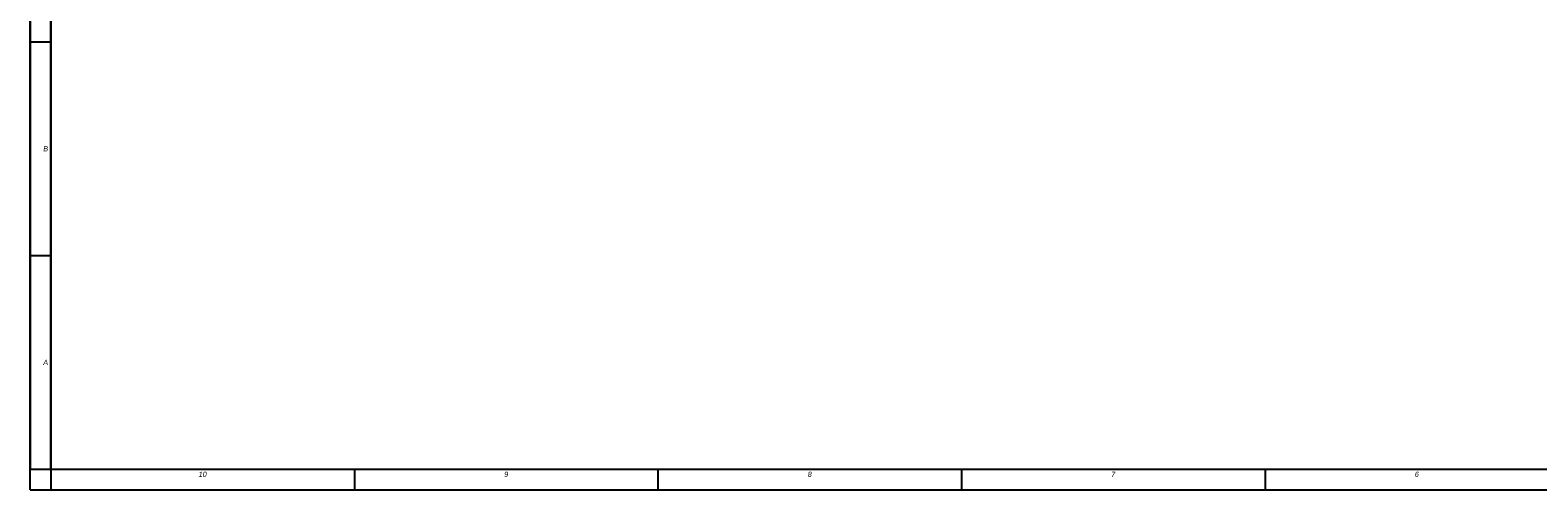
# Model space of a CAD drawing. Extents: x 0 to 2037, y -777 to 1557.
# Tile 1 of 70: x 0 to 583, y 0 to 178. Entities that reach past the tile are written whole.
import ezdxf

# ---------------------------------------------------------------- set-up
doc = ezdxf.new("R2010")
doc.units = 0
doc.header["$LTSCALE"] = 65.395
doc.layers.get('0').update_dxf_attribs({"linetype": 'CONTINUOUS'})
doc.layers.add('7_ALL_NOTE', color=7, linetype='CONTINUOUS')
doc.styles.add('TEXTSTYLE_3', font='ariali.ttf')

msp = doc.modelspace()

# ---------------------------------------------------------------- linework, layer by layer
at = {"color": 7, "linetype": 'CONTINUOUS'}
for p, q in [((0, 0), (0, 841)), ((8, 8), (8, 833)), ((8, 8), (1181, 8)), ((0, 0), (1189, 0))]:
    msp.add_line(p, q, dxfattribs=at)
at = {"color": 2, "linetype": 'CONTINUOUS'}
for p, q in [((0, 833), (0, 8)), ((8, 833), (8, 8)), ((0, 173), (8, 173)), ((0, 90.5), (8, 90.5)), ((0, 8), (8, 8)), ((8, 8), (1181, 8)), ((8, 8), (8, 0)), ((125.3, 8), (125.3, 0)), ((242.6, 8), (242.6, 0)), ((359.9, 8), (359.9, 0)), ((477.2, 8), (477.2, 0)), ((8, 0), (1181, 0))]:
    msp.add_line(p, q, dxfattribs=at)

# ---------------------------------------------------------------- texts
at = {"layer": '7_ALL_NOTE', "color": 1, "linetype": 'CONTINUOUS', "char_height": 2, "attachment_point": 2, "style": 'TEXTSTYLE_3'}
for s, insert, width in [('B', (6, 132.75), 1.86617), ('A', (6, 50.25), 1.85874), ('10', (66.65, 7), 3.13011), ('9', (183.95, 7), 1.5539), ('8', (301.25, 7), 1.57621), ('7', (418.55, 7), 1.65799), ('6', (535.85, 7), 1.59108)]:
    msp.add_mtext(s, dxfattribs=dict(at, insert=insert, width=width))

doc.saveas('drawing.dxf')
